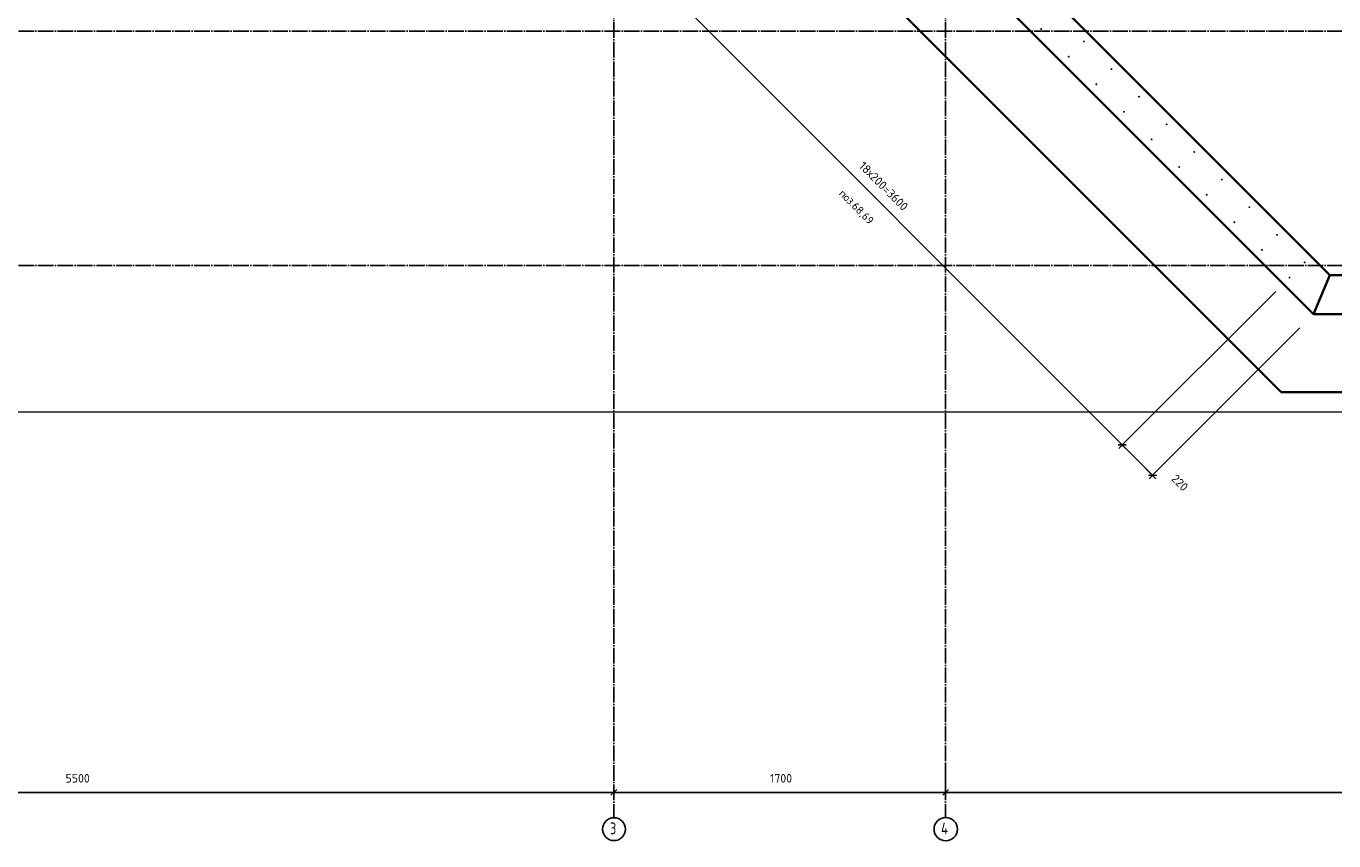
# Model space of a CAD drawing. Header units: millimetres. Extents: x -1001 to 124100, y -72947 to 40304.
# Tile 4 of 104: x 83688 to 90389, y -72947 to -68775. Entities that reach past the tile are written whole.
import ezdxf

# ---------------------------------------------------------------- set-up
doc = ezdxf.new("R2010")
doc.units = ezdxf.units.MM
doc.header["$PDMODE"] = 65
doc.linetypes.add('______11', pattern=[100, 80, -10, 0, -10])
doc.linetypes.add('______5', pattern=[220, 160, -20, 20, -20])
for name, color, linetype, lineweight in [('Standard', 7, 'Continuous', 25), ('Арм.стержн. Выпуски', 180, 'Continuous', 35), ('Размерная линия_ общее', 7, 'Continuous', 13)]:
    doc.layers.add(name, color=color, linetype=linetype, lineweight=lineweight)
doc.layers.add('Осевая линия_ общее', color=7, linetype='______5', lineweight=13, true_color=0xa0a0a0)
doc.styles.add('ISOCPEUR', font='ISOCPEUR')
doc.dimstyles.new('DIMSTYLE_3', dxfattribs={"dimtxt": 44, "dimasz": 50, "dimexe": 0, "dimexo": 0, "dimgap": 22, "dimtad": 2, "dimdec": 0, "dimrnd": 5, "dimzin": 12, "dimdsep": 46, "dimtxsty": 'ISOCPEUR', "dimblk1": 'ALL_ML_STRICH', "dimblk2": 'ALL_ML_STRICH', "dimsah": 1, "dimcen": 0, "dimclrd": 7, "dimclre": 256, "dimclrt": 7, "dimadec": 0, "dimazin": 0, "dimtfac": 1, "dimtdec": 0, "dimtix": 1, "dimtmove": 2, "dimatfit": 3, "dimfxl": 0, "dimtzin": 0, "dimlwd": 0, "dimlwe": -3, "dimarcsym": 0})

# ---------------------------------------------------------------- blocks, each defined once
blk = doc.blocks.new('ALL_ML_STRICH')
at = {"color": 0, "linetype": 'ByBlock', "lineweight": -2}
for p, q in [((-1, 0), (0.5, 0)), ((-0.3, -0.3), (0.3, 0.3)), ((0, -0.5), (0, 0.5))]:
    blk.add_line(p, q, dxfattribs=at)
blk = doc.blocks.new('*D19')
at = {"layer": 'DEFPOINTS', "color": 7, "linetype": 'Continuous', "lineweight": 13, "transparency": 33554687}
for p in [(86700, -72620.9), (81200, -72637.9), (81200, -72698.8)]:
    blk.add_point(p, dxfattribs=at)
at = {"layer": 'Размерная линия_ общее', "color": 253, "linetype": 'Continuous', "lineweight": -2, "true_color": 0xa0a0a0, "transparency": 33554687}
for p, q in [((81200, -72698.8), (81200, -72698.8)), ((86700, -72698.8), (86700, -72698.8))]:
    blk.add_line(p, q, dxfattribs=at)
at = {"layer": 'Размерная линия_ общее', "color": 7, "linetype": 'Continuous', "lineweight": -2, "transparency": 33554687}
blk.add_line((81200, -72698.8), (86700, -72698.8), dxfattribs=at)
at = {"layer": 'Размерная линия_ общее', "color": 7, "linetype": 'Continuous', "lineweight": 13, "transparency": 33554687, "xscale": 50, "yscale": 50, "zscale": 50, "rotation": 180}
blk.add_blockref('ALL_ML_STRICH', (81200, -72698.8), dxfattribs=at)
at = {"layer": 'Размерная линия_ общее', "color": 7, "linetype": 'Continuous', "lineweight": 13, "transparency": 33554687, "xscale": 50, "yscale": 50, "zscale": 50}
blk.add_blockref('ALL_ML_STRICH', (86700, -72698.8), dxfattribs=at)
at = {"layer": 'Размерная линия_ общее', "color": 7, "linetype": 'Continuous', "lineweight": 13, "transparency": 33554687, "insert": (83952.2, -72626.8), "char_height": 44, "width": 176, "attachment_point": 5, "style": 'ISOCPEUR'}
blk.add_mtext('\\A1;{5500}', dxfattribs=at)
blk = doc.blocks.new('*D20')
at = {"layer": 'DEFPOINTS', "color": 7, "linetype": 'Continuous', "lineweight": 13, "transparency": 33554687}
for p in [(88400, -72451.6), (86700, -72620.9), (86700, -72698.8)]:
    blk.add_point(p, dxfattribs=at)
at = {"layer": 'Размерная линия_ общее', "color": 253, "linetype": 'Continuous', "lineweight": -2, "true_color": 0xa0a0a0, "transparency": 33554687}
for p, q in [((88400, -72551.6), (88400, -72698.8)), ((86700, -72698.8), (86700, -72698.8))]:
    blk.add_line(p, q, dxfattribs=at)
at = {"layer": 'Размерная линия_ общее', "color": 7, "linetype": 'Continuous', "lineweight": -2, "transparency": 33554687}
blk.add_line((86700, -72698.8), (88400, -72698.8), dxfattribs=at)
at = {"layer": 'Размерная линия_ общее', "color": 7, "linetype": 'Continuous', "lineweight": 13, "transparency": 33554687, "xscale": 50, "yscale": 50, "zscale": 50, "rotation": 180}
blk.add_blockref('ALL_ML_STRICH', (86700, -72698.8), dxfattribs=at)
at = {"layer": 'Размерная линия_ общее', "color": 7, "linetype": 'Continuous', "lineweight": 13, "transparency": 33554687, "xscale": 50, "yscale": 50, "zscale": 50}
blk.add_blockref('ALL_ML_STRICH', (88400, -72698.8), dxfattribs=at)
at = {"layer": 'Размерная линия_ общее', "color": 7, "linetype": 'Continuous', "lineweight": 13, "transparency": 33554687, "insert": (87556.6, -72626.8), "char_height": 44, "width": 176, "attachment_point": 5, "style": 'ISOCPEUR'}
blk.add_mtext('\\A1;{1700}', dxfattribs=at)
blk = doc.blocks.new('*D21')
at = {"layer": 'DEFPOINTS', "color": 7, "linetype": 'Continuous', "lineweight": 13, "transparency": 33554687}
for p in [(88400, -72451.6), (93900, -72560), (88400, -72698.8)]:
    blk.add_point(p, dxfattribs=at)
at = {"layer": 'Размерная линия_ общее', "color": 253, "linetype": 'Continuous', "lineweight": -2, "true_color": 0xa0a0a0, "transparency": 33554687}
for p, q in [((88400, -72551.6), (88400, -72698.8)), ((93900, -72660), (93900, -72698.8))]:
    blk.add_line(p, q, dxfattribs=at)
at = {"layer": 'Размерная линия_ общее', "color": 7, "linetype": 'Continuous', "lineweight": -2, "transparency": 33554687}
blk.add_line((88400, -72698.8), (93900, -72698.8), dxfattribs=at)
at = {"layer": 'Размерная линия_ общее', "color": 7, "linetype": 'Continuous', "lineweight": 13, "transparency": 33554687, "xscale": 50, "yscale": 50, "zscale": 50, "rotation": 180}
blk.add_blockref('ALL_ML_STRICH', (88400, -72698.8), dxfattribs=at)
at = {"layer": 'Размерная линия_ общее', "color": 7, "linetype": 'Continuous', "lineweight": 13, "transparency": 33554687, "xscale": 50, "yscale": 50, "zscale": 50}
blk.add_blockref('ALL_ML_STRICH', (93900, -72698.8), dxfattribs=at)
at = {"layer": 'Размерная линия_ общее', "color": 7, "linetype": 'Continuous', "lineweight": 13, "transparency": 33554687, "insert": (91152.2, -72626.8), "char_height": 44, "width": 176, "attachment_point": 5, "style": 'ISOCPEUR'}
blk.add_mtext('\\A1;{5500}', dxfattribs=at)
blk = doc.blocks.new('*D525')
at = {"layer": 'DEFPOINTS', "color": 7, "linetype": 'Continuous', "lineweight": 13, "transparency": 33554687}
for p in [(87616.5, -67516.7), (86759.7, -68373), (90162.1, -70062.3)]:
    blk.add_point(p, dxfattribs=at)
at = {"layer": 'Размерная линия_ общее', "color": 253, "linetype": 'Continuous', "lineweight": -2, "true_color": 0xa0a0a0, "transparency": 33554687}
for p, q in [((87545.8, -67587.4), (86759.7, -68373)), ((90091.4, -70133), (89304.5, -70919.3))]:
    blk.add_line(p, q, dxfattribs=at)
at = {"layer": 'Размерная линия_ общее', "color": 7, "linetype": 'Continuous', "lineweight": -2, "transparency": 33554687}
blk.add_line((86759.7, -68373), (89304.5, -70919.3), dxfattribs=at)
at = {"layer": 'Размерная линия_ общее', "color": 7, "linetype": 'Continuous', "lineweight": 13, "transparency": 33554687, "yscale": 50, "zscale": 50}
for p, xscale, rotation in [((86759.7, -68373), 49.99999999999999, 134.982941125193), ((89304.5, -70919.3), 50, 314.982941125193)]:
    blk.add_blockref('ALL_ML_STRICH', p, dxfattribs=dict(at, xscale=xscale, rotation=rotation))
at = {"layer": 'Размерная линия_ общее', "color": 7, "linetype": 'Continuous', "lineweight": 13, "transparency": 33554687, "insert": (87983.5, -69464.6), "char_height": 44, "width": 2.2, "attachment_point": 1, "rotation": 314.98294, "line_spacing_factor": 0.60241, "style": 'ISOCPEUR'}
blk.add_mtext('18х200=3600', dxfattribs=at)
blk = doc.blocks.new('*D526')
at = {"layer": 'DEFPOINTS', "color": 7, "linetype": 'Continuous', "lineweight": 13, "transparency": 33554687}
for p in [(90162.1, -70062.3), (90285.5, -70250), (89304.5, -70919.3)]:
    blk.add_point(p, dxfattribs=at)
at = {"layer": 'Размерная линия_ общее', "color": 253, "linetype": 'Continuous', "lineweight": -2, "true_color": 0xa0a0a0, "transparency": 33554687}
for p, q in [((90091.4, -70133), (89304.5, -70919.3)), ((90214.8, -70320.7), (89460.1, -71075))]:
    blk.add_line(p, q, dxfattribs=at)
at = {"layer": 'Размерная линия_ общее', "color": 7, "linetype": 'Continuous', "lineweight": -2, "transparency": 33554687}
blk.add_line((89304.5, -70919.3), (89460.1, -71075), dxfattribs=at)
at = {"layer": 'Размерная линия_ общее', "color": 7, "linetype": 'Continuous', "lineweight": 13, "transparency": 33554687, "yscale": 50, "zscale": 50}
for p, xscale, rotation in [((89304.5, -70919.3), 49.99999999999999, 134.982941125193), ((89460.1, -71075), 50, 314.982941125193)]:
    blk.add_blockref('ALL_ML_STRICH', p, dxfattribs=dict(at, xscale=xscale, rotation=rotation))
at = {"layer": 'Размерная линия_ общее', "color": 7, "linetype": 'Continuous', "lineweight": 13, "transparency": 33554687, "insert": (89599.9, -71113.1), "char_height": 44, "width": 132, "attachment_point": 5, "rotation": 314.98294, "style": 'ISOCPEUR'}
blk.add_mtext('\\A1;{220}', dxfattribs=at)

msp = doc.modelspace()

# ---------------------------------------------------------------- hatches: boundary and pattern name
at = {"layer": 'Арм.стержн. Выпуски', "linetype": 'Continuous', "lineweight": 35, "transparency": 33554687}
for points in [[(88894.3, -68789.5), (88893.9, -68787.6), (88892.8, -68785.9), (88891.2, -68784.8), (88889.3, -68784.5), (88887.4, -68784.8), (88885.8, -68785.9), (88884.7, -68787.6), (88884.3, -68789.5), (88884.7, -68791.4), (88885.8, -68793), (88887.4, -68794.1), (88889.3, -68794.5), (88891.2, -68794.1), (88892.8, -68793), (88893.9, -68791.4)], [(89113.2, -68853.4), (89112.8, -68851.5), (89111.7, -68849.9), (89110.1, -68848.8), (89108.2, -68848.4), (89106.3, -68848.8), (89104.6, -68849.9), (89103.6, -68851.5), (89103.2, -68853.4), (89103.6, -68855.3), (89104.6, -68857), (89106.3, -68858.1), (89108.2, -68858.4), (89110.1, -68858.1), (89111.7, -68857), (89112.8, -68855.3)], [(89035.7, -68930.9), (89035.3, -68929), (89034.3, -68927.4), (89032.6, -68926.3), (89030.7, -68925.9), (89028.8, -68926.3), (89027.2, -68927.4), (89026.1, -68929), (89025.7, -68930.9), (89026.1, -68932.8), (89027.2, -68934.4), (89028.8, -68935.5), (89030.7, -68935.9), (89032.6, -68935.5), (89034.3, -68934.4), (89035.3, -68932.8)], [(89254.6, -68994.9), (89254.2, -68992.9), (89253.1, -68991.3), (89251.5, -68990.2), (89249.6, -68989.9), (89247.7, -68990.2), (89246.1, -68991.3), (89245, -68992.9), (89244.6, -68994.9), (89245, -68996.8), (89246.1, -68998.4), (89247.7, -68999.5), (89249.6, -68999.9), (89251.5, -68999.5), (89253.1, -68998.4), (89254.2, -68996.8)], [(89177.1, -69072.3), (89176.8, -69070.4), (89175.7, -69068.8), (89174.1, -69067.7), (89172.1, -69067.3), (89170.2, -69067.7), (89168.6, -69068.8), (89167.5, -69070.4), (89167.1, -69072.3), (89167.5, -69074.2), (89168.6, -69075.8), (89170.2, -69076.9), (89172.1, -69077.3), (89174.1, -69076.9), (89175.7, -69075.8), (89176.8, -69074.2)], [(89396, -69136.3), (89395.6, -69134.4), (89394.6, -69132.7), (89392.9, -69131.7), (89391, -69131.3), (89389.1, -69131.7), (89387.5, -69132.7), (89386.4, -69134.4), (89386, -69136.3), (89386.4, -69138.2), (89387.5, -69139.8), (89389.1, -69140.9), (89391, -69141.3), (89392.9, -69140.9), (89394.6, -69139.8), (89395.6, -69138.2)], [(89318.6, -69213.7), (89318.2, -69211.8), (89317.1, -69210.2), (89315.5, -69209.1), (89313.6, -69208.7), (89311.7, -69209.1), (89310, -69210.2), (89308.9, -69211.8), (89308.6, -69213.7), (89308.9, -69215.6), (89310, -69217.3), (89311.7, -69218.4), (89313.6, -69218.7), (89315.5, -69218.4), (89317.1, -69217.3), (89318.2, -69215.6)], [(89537.4, -69277.7), (89537.1, -69275.8), (89536, -69274.2), (89534.4, -69273.1), (89532.4, -69272.7), (89530.5, -69273.1), (89528.9, -69274.2), (89527.8, -69275.8), (89527.4, -69277.7), (89527.8, -69279.6), (89528.9, -69281.2), (89530.5, -69282.3), (89532.4, -69282.7), (89534.4, -69282.3), (89536, -69281.2), (89537.1, -69279.6)], [(89460, -69355.2), (89459.6, -69353.2), (89458.5, -69351.6), (89456.9, -69350.5), (89455, -69350.2), (89453.1, -69350.5), (89451.5, -69351.6), (89450.4, -69353.2), (89450, -69355.2), (89450.4, -69357.1), (89451.5, -69358.7), (89453.1, -69359.8), (89455, -69360.2), (89456.9, -69359.8), (89458.5, -69358.7), (89459.6, -69357.1)], [(89678.9, -69419.1), (89678.5, -69417.2), (89677.4, -69415.6), (89675.8, -69414.5), (89673.9, -69414.1), (89671.9, -69414.5), (89670.3, -69415.6), (89669.2, -69417.2), (89668.9, -69419.1), (89669.2, -69421), (89670.3, -69422.7), (89671.9, -69423.7), (89673.9, -69424.1), (89675.8, -69423.7), (89677.4, -69422.7), (89678.5, -69421)], [(89601.4, -69496.6), (89601, -69494.7), (89599.9, -69493), (89598.3, -69492), (89596.4, -69491.6), (89594.5, -69492), (89592.9, -69493), (89591.8, -69494.7), (89591.4, -69496.6), (89591.8, -69498.5), (89592.9, -69500.1), (89594.5, -69501.2), (89596.4, -69501.6), (89598.3, -69501.2), (89599.9, -69500.1), (89601, -69498.5)], [(89820.3, -69560.5), (89819.9, -69558.6), (89818.8, -69557), (89817.2, -69555.9), (89815.3, -69555.5), (89813.4, -69555.9), (89811.7, -69557), (89810.7, -69558.6), (89810.3, -69560.5), (89810.7, -69562.5), (89811.7, -69564.1), (89813.4, -69565.2), (89815.3, -69565.5), (89817.2, -69565.2), (89818.8, -69564.1), (89819.9, -69562.5)], [(89742.8, -69638), (89742.4, -69636.1), (89741.4, -69634.5), (89739.7, -69633.4), (89737.8, -69633), (89735.9, -69633.4), (89734.3, -69634.5), (89733.2, -69636.1), (89732.8, -69638), (89733.2, -69639.9), (89734.3, -69641.5), (89735.9, -69642.6), (89737.8, -69643), (89739.7, -69642.6), (89741.4, -69641.5), (89742.4, -69639.9)], [(89961.7, -69702), (89961.3, -69700.1), (89960.2, -69698.4), (89958.6, -69697.3), (89956.7, -69697), (89954.8, -69697.3), (89953.2, -69698.4), (89952.1, -69700.1), (89951.7, -69702), (89952.1, -69703.9), (89953.2, -69705.5), (89954.8, -69706.6), (89956.7, -69707), (89958.6, -69706.6), (89960.2, -69705.5), (89961.3, -69703.9)], [(89884.3, -69779.4), (89883.9, -69777.5), (89882.8, -69775.9), (89881.2, -69774.8), (89879.3, -69774.4), (89877.3, -69774.8), (89875.7, -69775.9), (89874.6, -69777.5), (89874.3, -69779.4), (89874.6, -69781.3), (89875.7, -69783), (89877.3, -69784), (89879.3, -69784.4), (89881.2, -69784), (89882.8, -69783), (89883.9, -69781.3)], [(90103.1, -69843.4), (90102.7, -69841.5), (90101.7, -69839.9), (90100, -69838.8), (90098.1, -69838.4), (90096.2, -69838.8), (90094.6, -69839.9), (90093.5, -69841.5), (90093.1, -69843.4), (90093.5, -69845.3), (90094.6, -69846.9), (90096.2, -69848), (90098.1, -69848.4), (90100, -69848), (90101.7, -69846.9), (90102.7, -69845.3)], [(90025.7, -69920.8), (90025.3, -69918.9), (90024.2, -69917.3), (90022.6, -69916.2), (90020.7, -69915.8), (90018.8, -69916.2), (90017.1, -69917.3), (90016.1, -69918.9), (90015.7, -69920.8), (90016.1, -69922.8), (90017.1, -69924.4), (90018.8, -69925.5), (90020.7, -69925.8), (90022.6, -69925.5), (90024.2, -69924.4), (90025.3, -69922.8)], [(90244.5, -69984.8), (90244.2, -69982.9), (90243.1, -69981.3), (90241.5, -69980.2), (90239.5, -69979.8), (90237.6, -69980.2), (90236, -69981.3), (90234.9, -69982.9), (90234.5, -69984.8), (90234.9, -69986.7), (90236, -69988.3), (90237.6, -69989.4), (90239.5, -69989.8), (90241.5, -69989.4), (90243.1, -69988.3), (90244.2, -69986.7)], [(90167.1, -70062.3), (90166.7, -70060.3), (90165.6, -70058.7), (90164, -70057.6), (90162.1, -70057.3), (90160.2, -70057.6), (90158.6, -70058.7), (90157.5, -70060.3), (90157.1, -70062.3), (90157.5, -70064.2), (90158.6, -70065.8), (90160.2, -70066.9), (90162.1, -70067.3), (90164, -70066.9), (90165.6, -70065.8), (90166.7, -70064.2)]]:
    msp.add_hatch(color=4, dxfattribs=at).paths.add_polyline_path(points)

# ---------------------------------------------------------------- linework, layer by layer
at = {"color": 7, "linetype": 'Continuous', "lineweight": 35, "transparency": 33554687}
for p, q in [((87609.1, -67290.7), (90368.4, -70050)), ((90285.5, -70250), (87467.7, -67432.2)), ((90285.5, -70250), (90368.4, -70050)), ((90368.4, -70050), (90285.5, -70250)), ((90368.4, -70050), (91990, -70050)), ((91990, -70250), (90285.5, -70250))]:
    msp.add_line(p, q, dxfattribs=at)
at = {"layer": 'Standard', "color": 7, "linetype": 'Continuous', "lineweight": 13, "transparency": 33554687}
msp.add_lwpolyline([(79182.6, -70750), (105457, -70750), (105457, -23310), (79182.6, -23310), (79182.6, -70750)], dxfattribs=at)
at = {"layer": 'Осевая линия_ общее', "color": 253, "linetype": '______11', "lineweight": -3, "true_color": 0xa0a0a0, "transparency": 33554687}
for p, q in [((86700, -23410), (86700, -72827.9)), ((88400, -23410), (88400, -72827.9)), ((105150, -68800), (77142.2, -68800)), ((105150, -70000), (77142.2, -70000))]:
    msp.add_line(p, q, dxfattribs=at)
at = {"layer": 'Осевая линия_ общее', "color": 7, "linetype": 'Continuous', "lineweight": -3, "transparency": 33554687}
for centre, radius in [((86700.5, -72887.2), 58.5), ((88400.3, -72887.2), 59.8)]:
    msp.add_circle(centre, radius, dxfattribs=at)
at = {"layer": 'Размерная линия_ общее', "color": 7, "linetype": 'Continuous', "lineweight": 35, "transparency": 33554687}
for p, q in [((90119.9, -70650), (86831.3, -67361.4)), ((92590, -70650), (90119.9, -70650))]:
    msp.add_line(p, q, dxfattribs=at)

# ---------------------------------------------------------------- texts
at = {"layer": 'Standard', "color": 7, "linetype": 'Continuous', "lineweight": 13, "transparency": 33554687, "insert": (87957.2, -69686.3), "char_height": 40, "width": 239.298, "attachment_point": 2, "rotation": 315, "style": 'ISOCPEUR'}
msp.add_mtext('\\A1;{\\fISOCPEUR|i0|b0;\\H40.000000;\\W1.000000;\\C7;поз.68,69}\\P', dxfattribs=at)
at = {"layer": 'Осевая линия_ общее', "color": 7, "linetype": 'Continuous', "lineweight": -3, "transparency": 33554687, "char_height": 60, "attachment_point": 7, "style": 'ISOCPEUR'}
for s, insert, width in [('\\W0.78;3', (86679.5, -72913.3), 65.281), ('\\W0.80;4', (88376.3, -72913.3), 71.967)]:
    msp.add_mtext(s, dxfattribs=dict(at, insert=insert, width=width))

# ---------------------------------------------------------------- dimensions: what is measured, and where the dimension line sits
at = {"layer": 'Размерная линия_ общее', "color": 7, "linetype": 'Continuous', "lineweight": 13, "transparency": 33554687}
dim = msp.add_linear_dim(base=(89304.5, -70919.3), p1=(87545.8, -67587.4), p2=(90091.4, -70133), angle=314.98294, text='18х200=3600', dimstyle='DIMSTYLE_3', override={"dimpost": '<>', "dimclrd": 7, "dimclre": 253, "dimclrt": 7, "dimlwd": 0, "dimlwe": 65533}, dxfattribs=at)
dim.commit()
dim.dimension.update_dxf_attribs({"geometry": '*D525', "text_midpoint": (88047.7, -69630.6), "dimtype": 160})
dim = msp.add_linear_dim(base=(89460.1, -71075), p1=(90091.4, -70133), p2=(90214.8, -70320.7), angle=314.98294, dimstyle='DIMSTYLE_3', override={"dimpost": '<>', "dimclrd": 7, "dimclre": 253, "dimclrt": 7, "dimlwd": 0, "dimlwe": 65533}, dxfattribs=at)
dim.commit()
dim.dimension.update_dxf_attribs({"geometry": '*D526', "text_midpoint": (89599.9, -71113.1), "dimtype": 160})
for base, p1, p2, picture, middle in [((88400, -72698.8), (86700, -72698.8), (88400, -72551.6), '*D20', (87556.6, -72626.8)), ((93900, -72698.8), (88400, -72551.6), (93900, -72660), '*D21', (91152.2, -72626.8)), ((86700, -72698.8), (81200, -72698.8), (86700, -72698.8), '*D19', (83952.2, -72626.8))]:
    dim = msp.add_linear_dim(base=base, p1=p1, p2=p2, dimstyle='DIMSTYLE_3', override={"dimpost": '<>', "dimclrd": 7, "dimclre": 253, "dimclrt": 7, "dimlwd": 0, "dimlwe": 65533}, dxfattribs=at)
    dim.commit()
    dim.dimension.update_dxf_attribs({"geometry": picture, "text_midpoint": middle, "dimtype": 160})

doc.saveas('drawing.dxf')
